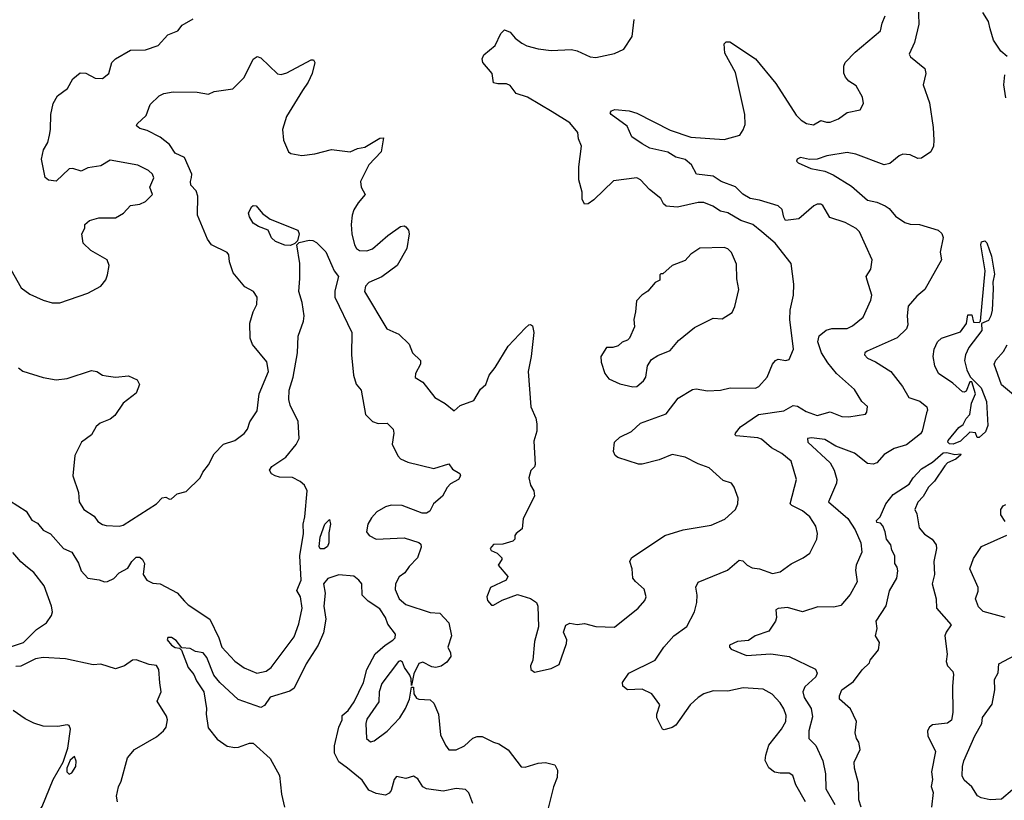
# Model space of a CAD drawing. Extents: x 1690054 to 1842981, y 782881 to 914114.
# Tile 118 of 256: x 1733590 to 1738880, y 820213 to 824404. Entities that reach past the tile are written whole.
import ezdxf

# ---------------------------------------------------------------- set-up
doc = ezdxf.new("R2010")
doc.units = 0

msp = doc.modelspace()

# ---------------------------------------------------------------- linework, layer by layer
at = {"layer": '0CON10XD'}
for points in [[(1738417.4, 824487.4), (1738420.2, 824379.8), (1738398.3, 824281.7), (1738369.7, 824219.7), (1738375.6, 824205.6), (1738453, 824143), (1738458.1, 824115), (1738444.5, 824054.5), (1738478.7, 823958.7), (1738498.2, 823825), (1738501.7, 823758.3), (1738498.9, 823725), (1738485.8, 823695), (1738435, 823661.4), (1738415, 823658.9), (1738375, 823678), (1738335, 823682.3), (1738315, 823673.4), (1738265, 823631.8), (1738235, 823625.5), (1738082.4, 823682.4), (1738035, 823692.1), (1737926.4, 823673.6), (1737874.6, 823655.4), (1737833.1, 823653.1), (1737785, 823664), (1737766.7, 823655), (1737763.3, 823645), (1737772.5, 823635), (1737840, 823605), (1737915, 823590.5), (1737961.5, 823571.5), (1738059.6, 823509.6), (1738145, 823435.5), (1738195, 823423.8), (1738240, 823405), (1738261.1, 823391.1), (1738295, 823350), (1738345, 823315.6), (1738375, 823307.3), (1738425, 823304.5), (1738524.4, 823274.4), (1738545, 823256.2), (1738550.9, 823235), (1738535.8, 823155.8), (1738542, 823115), (1738453.5, 822955), (1738410.8, 822919.2), (1738364.5, 822865.5), (1738357.5, 822815), (1738361.5, 822765), (1738354.4, 822745), (1738305, 822696.4), (1738143.8, 822625), (1738130.8, 822615), (1738128.6, 822605), (1738145, 822586.9), (1738188, 822568), (1738271.1, 822515), (1738333.8, 822435), (1738367.5, 822375), (1738425.6, 822355.6), (1738463.3, 822325), (1738467.3, 822307.3), (1738462.5, 822292.5), (1738439.5, 822195), (1738429.8, 822180.2), (1738355, 822121.5), (1738288.8, 822101.2), (1738235, 822069.2), (1738195, 822025.6), (1738175, 822018.2), (1738145, 822022.1), (1738075, 822077.5), (1737974.8, 822114.8), (1737915, 822149.3), (1737845, 822159.2), (1737823.1, 822155), (1737824.4, 822135), (1737945, 822025.7), (1737965.3, 821985.3), (1737979.6, 821935), (1737978.8, 821915), (1737935.4, 821815), (1738040.3, 821725), (1738079.1, 821665), (1738109.3, 821595), (1738115.5, 821545), (1738084.7, 821475), (1738081.4, 821448.6), (1738089.1, 821385), (1738051.4, 821318.6), (1738001.3, 821258.7), (1737965, 821248.9), (1737878.5, 821251.5), (1737795, 821224.3), (1737715, 821247.5), (1737665, 821242.5), (1737652.5, 821235), (1737656, 821195), (1737650, 821175), (1737615, 821121.2), (1737541.2, 821095), (1737505, 821071.4), (1737447.5, 821065), (1737403.3, 821045), (1737403.3, 821035), (1737413.3, 821025), (1737495, 820990), (1737625, 821000), (1737724.7, 820984.7), (1737865, 820916.9), (1737875.5, 820895), (1737867.5, 820875), (1737808.6, 820821.4), (1737798, 820795), (1737805.3, 820765), (1737842.2, 820705), (1737849.7, 820660.3)], [(1738895, 824207.1), (1738862.2, 824235), (1738822.3, 824295), (1738804.7, 824354.7), (1738795.3, 824395.3), (1738765, 824442.5)], [(1733542.4, 823062.4), (1733598, 822965), (1733645, 822930.8), (1733715, 822898), (1733765, 822884), (1733805, 822883.8), (1733955, 822935.8), (1734025, 822974), (1734052.7, 823007.3), (1734060.8, 823035), (1734071.2, 823085), (1734060, 823115), (1733971.2, 823165), (1733930, 823205), (1733923.3, 823255), (1733940, 823285), (1733940, 823305), (1733965, 823326.7), (1734015, 823341.2), (1734105, 823341.2), (1734147.5, 823365), (1734185, 823406.7), (1734235, 823413.3), (1734265, 823427.5), (1734303.8, 823465), (1734288.8, 823505), (1734310, 823555), (1734302.5, 823575), (1734282.5, 823595), (1734223.9, 823623.9), (1734075, 823650), (1734025, 823620), (1733955, 823608.8), (1733919.3, 823590.7), (1733875, 823605.8), (1733855, 823603.8), (1733785, 823537.5), (1733745, 823542.5), (1733727, 823557), (1733706, 823655), (1733718, 823705), (1733740, 823745), (1733750, 823785), (1733756, 823815), (1733756.7, 823895), (1733770, 823955), (1733793.6, 823996.4), (1733846.7, 824035), (1733875, 824087.5), (1733915, 824118.8), (1733945, 824116.7), (1733995, 824090), (1734035, 824088), (1734069.3, 824115), (1734085.6, 824174.4), (1734105, 824194.2), (1734185, 824240), (1734265, 824243.1), (1734333.4, 824266.6), (1734385, 824324), (1734440, 824345), (1734462.5, 824375), (1734521.7, 824408.3)], [(1735110, 824025), (1735023.3, 823885), (1735001.9, 823815), (1735007.7, 823757.7), (1735033.8, 823695), (1735045.8, 823685.8), (1735105, 823676), (1735175, 823684.2), (1735265, 823707.1), (1735365, 823694.3), (1735405, 823711.9), (1735445, 823719.5), (1735525, 823768), (1735545, 823770), (1735532.5, 823695), (1735466.5, 823625), (1735420.5, 823535), (1735424.2, 823505), (1735445.8, 823465), (1735408.4, 823421.6), (1735385.8, 823384.2), (1735376, 823355), (1735370.4, 823305), (1735373.8, 823255), (1735388.2, 823195), (1735399.4, 823175), (1735415, 823164.5), (1735455, 823163.6), (1735485, 823173.5), (1735567.5, 823245), (1735635, 823294), (1735655, 823296.9), (1735665, 823292), (1735679.2, 823275), (1735682.9, 823255), (1735669.1, 823175), (1735617.3, 823085), (1735535, 823023.8), (1735465, 822993.5), (1735446.9, 822973.1), (1735441.5, 822945), (1735562, 822745), (1735626.6, 822716.6), (1735682.3, 822662.3), (1735700.8, 822615), (1735744, 822575), (1735744, 822555), (1735716.7, 822505), (1735715, 822482.5), (1735755, 822458.8), (1735821.2, 822375), (1735875, 822344), (1735925, 822303.3), (1735957.3, 822332.7), (1736029.7, 822360.3), (1736065, 822420), (1736094.2, 822445.8), (1736111.4, 822495), (1736145, 822536.2), (1736215, 822652), (1736305, 822748), (1736325, 822766.7), (1736335, 822767.5), (1736345, 822760), (1736352.5, 822725), (1736338.1, 822595), (1736322.7, 822515), (1736335.5, 822325), (1736362.9, 822265), (1736368.1, 822235), (1736367.8, 822195), (1736351.7, 822141.7), (1736358.8, 822015), (1736355, 822002.5), (1736336.4, 821983.6), (1736325.9, 821944.1), (1736333.6, 821905), (1736351.9, 821875), (1736355.8, 821845), (1736295.8, 821725), (1736289.1, 821670.9), (1736256.7, 821645), (1736250, 821635), (1736250, 821615), (1736240, 821605), (1736185, 821587.5), (1736135, 821586.7), (1736117.5, 821565), (1736123.6, 821553.6), (1736155, 821540), (1736180, 821515), (1736180, 821505), (1736160, 821475), (1736213.3, 821415), (1736203.3, 821395), (1736120, 821355), (1736100, 821305), (1736103.1, 821285), (1736125, 821261.2), (1736135, 821261.2), (1736182.3, 821287.7), (1736265, 821318), (1736335, 821296.2), (1736366, 821275), (1736374, 821255), (1736378.1, 821145), (1736356.5, 821065), (1736346, 820965), (1736334, 820935), (1736336.7, 820915), (1736355, 820901.2), (1736445, 820920), (1736488.6, 820941.4), (1736528, 821055), (1736530, 821075), (1736512.5, 821115), (1736525, 821152.5), (1736545, 821163.3), (1736585, 821156.7), (1736625, 821161.2), (1736685, 821146), (1736785, 821142), (1736912, 821245), (1736948.8, 821285), (1736955.6, 821305), (1736945, 821346.2), (1736898.3, 821388.3), (1736884.2, 821405), (1736880.8, 821455), (1736868.8, 821495), (1736876.7, 821515), (1737056.7, 821635), (1737155, 821664.2), (1737305, 821690.8), (1737378.3, 821721.7), (1737436.2, 821775), (1737448.8, 821805), (1737450, 821835), (1737428.8, 821895), (1737415, 821916), (1737370.3, 821930.3), (1737295, 821998.6), (1737235, 822019.5), (1737166.2, 822055), (1737095, 822069.6), (1737025, 822041.5), (1736935, 822016.9), (1736915, 822017.1), (1736803, 822053), (1736788.8, 822065), (1736780, 822085), (1736785.7, 822135), (1736815, 822162.9), (1736876.4, 822193.6), (1736925, 822238), (1737062.7, 822287.3), (1737127.9, 822372.1), (1737205, 822419.2), (1737225, 822421.9), (1737285, 822411.9), (1737355, 822414.4), (1737407.9, 822427.9), (1737543.3, 822425), (1737561.4, 822435), (1737605.6, 822485), (1737634, 822555), (1737650, 822575), (1737665, 822582), (1737706.1, 822573.9), (1737725, 822580), (1737746.9, 822635), (1737727.5, 822795), (1737730, 822845), (1737747.5, 822925), (1737750, 822985), (1737735.8, 823095), (1737648.6, 823205), (1737577.1, 823265), (1737529.2, 823305), (1737465, 823326.9), (1737395, 823368), (1737355, 823375.4), (1737313.8, 823403.8), (1737265, 823423.5), (1737235, 823423.2), (1737125, 823397.9), (1737063.4, 823403.4), (1737048.8, 823415), (1737034.2, 823444.2), (1736973.1, 823493.1), (1736926, 823545), (1736905, 823555.6), (1736780.4, 823539.6), (1736675, 823437.1), (1736645, 823416), (1736624.3, 823414.3), (1736611.3, 823441.3), (1736611.7, 823478.3), (1736593.6, 823543.6), (1736594.5, 823615), (1736607.5, 823725), (1736591.5, 823765), (1736588.1, 823798.1), (1736545, 823851.1), (1736450.3, 823910.3), (1736318, 823988), (1736258, 824008), (1736225, 824051.9), (1736205, 824059.2), (1736159.5, 824059.5), (1736136.1, 824066.1), (1736128, 824115), (1736078, 824175), (1736074.2, 824195), (1736084, 824215), (1736144.3, 824265.7), (1736175, 824330), (1736195, 824350), (1736225, 824337.1), (1736252.5, 824305), (1736288, 824278), (1736315, 824264.4), (1736375, 824248.5), (1736445, 824239.5), (1736555, 824244.2), (1736585, 824238), (1736655, 824205.8), (1736685, 824200.8), (1736785, 824222.9), (1736835, 824246.2), (1736880, 824315), (1736890.8, 824405)], [(1737812.2, 820205), (1737759.4, 820295), (1737744, 820345), (1737725, 820358.6), (1737675, 820357.8), (1737645, 820364.4), (1737615, 820387.5), (1737595.5, 820425.5), (1737598.2, 820455), (1737615, 820508), (1737683.6, 820595), (1737705.5, 820635), (1737708, 820668), (1737695, 820703.3), (1737675, 820736), (1737633.2, 820783.2), (1737585, 820810), (1737477.3, 820817.3), (1737395, 820799.2), (1737315, 820800), (1737265, 820784), (1737235, 820764.2), (1737192.9, 820725), (1737115, 820615.8), (1737095, 820602.9), (1737051.7, 820591.7), (1737043.3, 820595), (1737013.8, 820655), (1737013.8, 820675), (1737028.8, 820725), (1736986.2, 820785), (1736935, 820808.6), (1736856.4, 820806.4), (1736830, 820825), (1736829.2, 820845), (1736862.5, 820895), (1737004.7, 820965.3), (1737051.6, 821035), (1737104.1, 821095.9), (1737175, 821146.2), (1737215.4, 821224.6), (1737227.5, 821275), (1737229.1, 821315), (1737223.4, 821356.6), (1737235.9, 821384.1), (1737392.2, 821447.8), (1737455, 821502.1), (1737475, 821499.1), (1737498.2, 821475), (1737525, 821460.3), (1737565, 821456.2), (1737635, 821430.4), (1737675, 821438.9), (1737735, 821482.5), (1737800, 821515), (1737835, 821540), (1737872.9, 821615), (1737875.6, 821645), (1737867.1, 821685), (1737835.7, 821735), (1737796.2, 821766.2), (1737738.6, 821795), (1737730, 821805), (1737764.5, 821935.5), (1737735, 822034.2), (1737685.3, 822075.3), (1737630, 822105), (1737575, 822151.5), (1737555, 822158.2), (1737439.3, 822169.3), (1737433.3, 822175), (1737436.2, 822185), (1737462.4, 822217.6), (1737560, 822285), (1737695, 822303.6), (1737745, 822332.7), (1737768.5, 822328.5), (1737815, 822300), (1737875, 822278.6), (1737945, 822298.9), (1738007.1, 822272.9), (1738045, 822272.5), (1738135, 822286.7), (1738142.3, 822297.7), (1738145, 822326.7), (1738114.2, 822354.2), (1738075, 822418), (1737978.1, 822505), (1737931.2, 822561.2), (1737897.8, 822615), (1737877.5, 822675), (1737885, 822706.7), (1737923.2, 822736.8), (1737953.3, 822746.7), (1738035, 822745.6), (1738065, 822760.6), (1738122.3, 822807.7), (1738162.5, 822897.5), (1738168.1, 822925), (1738143.1, 823005), (1738138.6, 823025), (1738163.8, 823065), (1738170, 823115), (1738102.2, 823265), (1738085, 823283.5), (1738025, 823316.2), (1737943.1, 823343.1), (1737906, 823406), (1737895, 823414), (1737875, 823414), (1737856.7, 823405), (1737775.8, 823334.2), (1737705, 823326.9), (1737695, 823343.8), (1737686.8, 823385), (1737665, 823405.4), (1737565, 823435.8), (1737515, 823443.4), (1737475, 823467.6), (1737435, 823506.6), (1737358, 823535), (1737316.7, 823565), (1737225.5, 823575.5), (1737199.5, 823625), (1737165, 823653.8), (1737115, 823666.8), (1737073, 823693), (1736975, 823714.5), (1736935, 823737.5), (1736878, 823775), (1736853.3, 823833.3), (1736767.5, 823895), (1736763.3, 823905), (1736770, 823915), (1736788.3, 823921.7), (1736865, 823915.6), (1736905, 823902.9), (1737085, 823811.5), (1737195, 823773.8), (1737375, 823761.2), (1737458.8, 823785), (1737477.9, 823812.1), (1737487.6, 823842.4), (1737485.6, 823895), (1737435, 824120), (1737379.4, 824225), (1737375.7, 824274.3), (1737385, 824286.2), (1737405, 824285.6), (1737542.5, 824195), (1737652.6, 824062.6), (1737762.4, 823892.4), (1737788, 823865), (1737816.9, 823846.9), (1737855, 823840), (1737895, 823863.8), (1737925, 823854), (1737945, 823854.7), (1737988.5, 823871.5), (1738035, 823906), (1738105, 823920), (1738123.8, 823955), (1738118.8, 823988.8), (1738085, 824049.2), (1738045, 824074.2), (1738027.5, 824095), (1738017.9, 824117.9), (1738018.1, 824155), (1738025.7, 824175), (1738079.4, 824230.6), (1738215, 824344.4), (1738223.1, 824385), (1738239.6, 824425)], [(1733582.5, 822535), (1733607, 822517), (1733715, 822482.5), (1733785, 822470.8), (1733845, 822478), (1733975, 822520), (1734005, 822515.8), (1734035, 822496), (1734055, 822491.4), (1734105, 822485.7), (1734175, 822492.5), (1734221.4, 822471.4), (1734233.1, 822445), (1734215, 822399.2), (1734146.2, 822345), (1734101.3, 822278.7), (1734075, 822260), (1734021.8, 822238.2), (1734000.4, 822219.6), (1733976, 822175), (1733921.9, 822135), (1733885.6, 822065), (1733875.7, 821955.7), (1733905.7, 821865), (1733909.4, 821815), (1733934, 821775), (1733989.3, 821739.3), (1734010.3, 821710.3), (1734035, 821694.2), (1734055, 821687.5), (1734125, 821684.4), (1734145, 821689.5), (1734325, 821804.4), (1734355, 821836), (1734375, 821841.2), (1734395, 821830), (1734405, 821831.2), (1734435, 821858.6), (1734485, 821870), (1734560, 821945), (1734574.2, 821975), (1734605, 822013.8), (1734635, 822074), (1734685, 822124.4), (1734746, 822145), (1734795, 822182.5), (1734813.1, 822205), (1734825.6, 822245), (1734865.5, 822304.5), (1734876.7, 822395), (1734926.5, 822515), (1734916.8, 822566.8), (1734840.3, 822660.3), (1734828.6, 822695), (1734825.4, 822775), (1734844.5, 822835.5), (1734864, 822875), (1734866, 822915), (1734846.2, 822945), (1734800.2, 822970.2), (1734737.5, 823045), (1734717.6, 823105), (1734712.6, 823142.6), (1734705, 823153.5), (1734620, 823195), (1734599.1, 823225), (1734545.5, 823355), (1734546.2, 823456.2), (1734537.1, 823485), (1734510, 823515), (1734506.9, 823535), (1734512.7, 823557.3), (1734513.8, 823575), (1734475, 823663.8), (1734425, 823687.8), (1734394.8, 823734.7), (1734345, 823772.9), (1734275, 823809.1), (1734235, 823820.5), (1734218.1, 823835), (1734220, 823845), (1734269.5, 823890.5), (1734290.2, 823949.8), (1734338.8, 823995), (1734365, 824007.5), (1734415, 824017.1), (1734544.1, 824015.9), (1734603.9, 824003.9), (1734635, 824018), (1734735, 824033.3), (1734795.5, 824094.5), (1734845, 824192.5), (1734865, 824206.2), (1734885, 824200), (1734974.4, 824114.4), (1734995, 824110), (1735025, 824118.6), (1735155, 824188.8), (1735168.8, 824188.8), (1735176, 824175), (1735161.4, 824115), (1735140.3, 824069.7), (1735110, 824025)], [(1738887.6, 823985), (1738877.5, 824055), (1738882.4, 824107.6)], [(1735045, 823191.9), (1735015, 823194.4), (1734963.4, 823213.4), (1734943.4, 823233.4), (1734923.9, 823273.9), (1734873.2, 823293.2), (1734845, 823311.2), (1734824.2, 823345), (1734819.2, 823365), (1734835, 823398.8), (1734845, 823405.8), (1734860, 823405), (1734894.3, 823364.3), (1734935, 823332.5), (1735083.8, 823275), (1735090.8, 823255), (1735082.3, 823217.7), (1735068, 823202), (1735045, 823191.9)], [(1733535, 821823.3), (1733623.8, 821765), (1733655, 821716.7), (1733685, 821700), (1733715, 821664), (1733755, 821644), (1733824.4, 821565), (1733870, 821545), (1733905, 821485.7), (1733919.4, 821445), (1733955, 821404.6), (1734016.4, 821396.4), (1734045, 821386.2), (1734061.7, 821388.3), (1734095, 821403.3), (1734125, 821433.8), (1734170.8, 821459.2), (1734192.2, 821495), (1734215, 821517.5), (1734235, 821518), (1734250, 821505), (1734260, 821485), (1734253.3, 821425), (1734272, 821395), (1734305, 821378.6), (1734345, 821374.3), (1734435, 821327.3), (1734475, 821282.5), (1734495, 821261.5), (1734610.6, 821185), (1734658.8, 821085), (1734675, 821034.3), (1734745, 820960), (1734795, 820923.3), (1734864.6, 820894.6), (1734913.7, 820906.3), (1734940.8, 820925), (1735065, 821090.8), (1735090.2, 821159.8), (1735108, 821245), (1735098.9, 821305), (1735078.6, 821338.6), (1735101.2, 821395), (1735095.2, 821525), (1735114.7, 821645), (1735112.6, 821695), (1735121.3, 821735), (1735133.5, 821875), (1735120.5, 821905), (1735097.5, 821925), (1735055, 821945.3), (1734985, 821948.4), (1734962.5, 821955), (1734941.9, 821965), (1734931.1, 821985), (1734944, 822005), (1735020, 822055), (1735075, 822123.3), (1735091, 822155), (1735085.9, 822245.9), (1735043.5, 822335), (1735036.5, 822365), (1735038.2, 822415), (1735059.4, 822485), (1735081.5, 822615), (1735086.4, 822705), (1735114.6, 822785), (1735119.1, 822815), (1735108.2, 822885), (1735088.9, 822945), (1735095.6, 823015), (1735094.5, 823094.5), (1735078.8, 823195), (1735091.7, 823208.3), (1735145, 823220), (1735165, 823218.8), (1735185, 823208.8), (1735235, 823158), (1735266.9, 823085), (1735279.2, 823055), (1735302.5, 823025), (1735282.2, 822947.8), (1735283.8, 822915), (1735373.5, 822725), (1735372.5, 822605), (1735383.5, 822495), (1735397.8, 822447.8), (1735424.4, 822414.4), (1735448.6, 822285), (1735485, 822247.5), (1735515, 822235.8), (1735565, 822238), (1735595.8, 822205), (1735600.6, 822185), (1735591.5, 822125), (1735621.8, 822061.8), (1735636.4, 822046.4), (1735675, 822028.8), (1735815, 821994.4), (1735895, 822018.8), (1735915, 821990), (1735955, 821967.5), (1735957.5, 821955), (1735946.7, 821935), (1735905, 821911.2), (1735886.8, 821893.2), (1735860.8, 821845), (1735813.8, 821805), (1735794.1, 821765.9), (1735775, 821754.2), (1735752.5, 821755), (1735645.3, 821795.3), (1735585, 821797.2), (1735555, 821789.3), (1735508.4, 821761.6), (1735480.2, 821729.8), (1735460, 821695), (1735453.1, 821655), (1735467.1, 821635), (1735505, 821614.5), (1735655, 821622.2), (1735735, 821597.5), (1735745, 821588.8), (1735747.6, 821572.4), (1735726.9, 821515), (1735681.7, 821468.3), (1735659.5, 821435), (1735627.9, 821412.1), (1735608.8, 821375), (1735607.3, 821345), (1735629.4, 821295), (1735665, 821264.1), (1735795, 821220.7), (1735847.6, 821217.6), (1735896, 821165), (1735909.2, 821095), (1735890.8, 821035), (1735904.3, 821004.3), (1735905.7, 820985.7), (1735885, 820953.8), (1735855, 820932.7), (1735825, 820925.4), (1735805, 820928.5), (1735755, 820954.4), (1735735, 820948.1), (1735707.6, 820892.4), (1735695, 820830), (1735693.8, 820865), (1735686.7, 820885), (1735658, 820925), (1735646.2, 820955), (1735635, 820961.2), (1735625, 820958), (1735535, 820839.2), (1735520.9, 820795), (1735518.6, 820741.4), (1735455, 820647.5), (1735450.4, 820625), (1735453.9, 820543.9), (1735475, 820527.5), (1735495, 820531.2), (1735565, 820584.2), (1735631.8, 820655), (1735663.5, 820705), (1735683.3, 820755), (1735695, 820820), (1735705, 820820), (1735708, 820785), (1735721.5, 820761.5), (1735735, 820755.6), (1735795, 820751.5), (1735815.5, 820735), (1735840.4, 820675), (1735851.5, 820565), (1735878.1, 820508.1), (1735895, 820484), (1735935, 820483.3), (1735979.2, 820505), (1736025, 820546.5), (1736047.5, 820555), (1736075, 820555.5), (1736135, 820524), (1736165, 820516), (1736215, 820484.3), (1736285, 820392.5), (1736305, 820390.8), (1736375, 820411.9), (1736415, 820415.7), (1736465, 820403.8), (1736480, 820375), (1736478.5, 820335), (1736457.8, 820285), (1736429.8, 820170.2)], [(1738605, 822124.2), (1738585, 822126), (1738577.5, 822135), (1738578.6, 822145), (1738635, 822214), (1738659.1, 822230.9), (1738675, 822262.9), (1738694.4, 822285), (1738704.2, 822345), (1738726.2, 822395), (1738705, 822460), (1738695, 822460), (1738675, 822410), (1738665, 822403.8), (1738655, 822406), (1738602.9, 822452.9), (1738526.7, 822505), (1738506.7, 822545), (1738498.8, 822595), (1738503.8, 822635), (1738521.2, 822675), (1738543.3, 822695), (1738645, 822727.5), (1738677, 822773), (1738685, 822820), (1738705, 822820), (1738715, 822780), (1738745, 822777.5), (1738752.5, 822785), (1738776.9, 823055), (1738754.3, 823195), (1738758.1, 823211.9), (1738775, 823217.5), (1738786.9, 823206.9), (1738812.2, 823135), (1738827.6, 823037.6), (1738819.2, 822995), (1738819.9, 822959.9), (1738815.3, 822845), (1738808.2, 822815), (1738795, 822790), (1738757.5, 822772.5), (1738759.5, 822735), (1738690, 822645), (1738671.5, 822605), (1738665.6, 822575), (1738678, 822525), (1738696.2, 822486.2), (1738755, 822427.1), (1738784.4, 822355), (1738792, 822225), (1738778.8, 822191.2), (1738745, 822160), (1738735, 822160), (1738725, 822186.7), (1738695, 822190), (1738645, 822142), (1738605, 822124.2)], [(1736885, 822432.5), (1736905, 822434), (1736941.2, 822465), (1736954, 822485), (1736962.5, 822545), (1736985, 822580), (1737018.8, 822601.2), (1737085, 822628.8), (1737128.8, 822681.2), (1737215, 822751.2), (1737315, 822802.5), (1737365, 822797.5), (1737418.3, 822831.7), (1737432, 822865), (1737453.1, 822955), (1737442.4, 823012.4), (1737440.9, 823090.9), (1737414, 823155), (1737395, 823173.8), (1737375, 823182), (1737245, 823178), (1737195, 823146), (1737165, 823112), (1737095, 823083.8), (1737045, 823040), (1737035, 823040), (1737030, 823035), (1737030, 823005), (1737005, 822992.5), (1736965, 822946.7), (1736932.5, 822925), (1736903.3, 822895), (1736898.8, 822835), (1736888.8, 822795), (1736892.5, 822755), (1736866.1, 822693.9), (1736856.1, 822683.9), (1736826.4, 822673.6), (1736805, 822653.8), (1736776, 822644), (1736743.3, 822645), (1736712.5, 822595), (1736713.3, 822565), (1736733.3, 822505), (1736755, 822476.7), (1736815, 822448.8), (1736885, 822432.5)], [(1738940.2, 822380.2), (1738865, 822442.9), (1738825.6, 822555), (1738834.6, 822575.4), (1738876.6, 822623.4), (1738895, 822659.2)], [(1738111.9, 820175), (1738098.6, 820215), (1738096.1, 820305), (1738074.6, 820385), (1738072.7, 820417.3), (1738105.4, 820485.4), (1738099.2, 820525), (1738086.2, 820545), (1738078.8, 820575), (1738086.2, 820635), (1738053, 820703), (1737994, 820755), (1737994.2, 820774.2), (1738007.8, 820805), (1738070.2, 820849.8), (1738116.1, 820913.9), (1738155, 820950), (1738160, 820965), (1738205, 821020), (1738209.3, 821059.3), (1738187.5, 821095), (1738196.7, 821135), (1738191.2, 821175), (1738245, 821257.5), (1738263, 821337), (1738301.9, 821405), (1738308.7, 821445), (1738305, 821464), (1738291.2, 821485), (1738291.6, 821525), (1738275.7, 821555), (1738271.4, 821585), (1738247.3, 821615), (1738240.2, 821655), (1738226.9, 821686.9), (1738215, 821700), (1738194.4, 821705), (1738193.5, 821715), (1738212.9, 821735), (1738244.4, 821805), (1738282.9, 821855), (1738369.4, 821910.6), (1738391.4, 821945), (1738435, 821992), (1738495, 822028), (1738551.4, 822078.6), (1738570.6, 822080.6), (1738615, 822070), (1738645, 822072.5), (1738647, 822067), (1738619.4, 822045), (1738575.3, 822024.7), (1738560.5, 822009.5), (1738505, 821925.7), (1738473.1, 821895), (1738445, 821843.3), (1738415.8, 821814.2), (1738400, 821775), (1738410.3, 821750.3), (1738422.2, 821675), (1738451.9, 821641.9), (1738492, 821615), (1738514.3, 821585), (1738515.5, 821565), (1738500.7, 821495), (1738505.8, 821425), (1738492.2, 821375), (1738514.1, 821295), (1738516.5, 821245), (1738594, 821155), (1738567.1, 821115), (1738561.5, 821095), (1738573, 820997), (1738567.9, 820957.9), (1738575.7, 820935), (1738603.8, 820905), (1738607.5, 820887.5), (1738601.6, 820825), (1738604.3, 820685), (1738596.1, 820643.8), (1738575, 820626.8), (1738495, 820617.7), (1738477.8, 820605), (1738467.5, 820585), (1738468.5, 820558.5), (1738510, 820475), (1738489.2, 820365), (1738494.3, 820325), (1738487.5, 820287.5), (1738497.1, 820255), (1738489.1, 820175)], [(1738885, 821710), (1738862, 821745), (1738862, 821775), (1738875, 821794), (1738888.3, 821801.7)], [(1735225, 821562.2), (1735205, 821563.6), (1735198.5, 821575), (1735204.7, 821625.3), (1735229.5, 821695), (1735255, 821720), (1735260.5, 821695), (1735250.8, 821649.2), (1735250, 821595), (1735243.6, 821575), (1735225, 821562.2)], [(1738885, 821193.8), (1738766.1, 821226.1), (1738740.9, 821250.9), (1738725.8, 821295), (1738740, 821335), (1738739.2, 821355), (1738695.6, 821455), (1738715, 821511.2), (1738758, 821575), (1738894.4, 821635.6)], [(1733455, 821008), (1733609.7, 821060.3), (1733680.6, 821129.4), (1733734.3, 821165), (1733760.9, 821205), (1733765.4, 821225), (1733760.9, 821255), (1733721.5, 821365), (1733666.4, 821436.3), (1733632.1, 821462.1), (1733595, 821492.5), (1733552.8, 821542.8)], [(1736024.6, 820195), (1736002.2, 820252.2), (1735985, 820271.4), (1735935, 820275.5), (1735865, 820261.5), (1735775, 820273.7), (1735755.6, 820285.6), (1735728.3, 820328.3), (1735705, 820342.2), (1735665, 820330), (1735615, 820340.9), (1735601.1, 820325), (1735585, 820265.8), (1735575, 820250.5), (1735555, 820240), (1735505, 820248.5), (1735465, 820266.9), (1735430.5, 820320.5), (1735351.9, 820385), (1735305, 820420), (1735281.3, 820465), (1735281.8, 820505), (1735304.2, 820605), (1735322.5, 820645), (1735322, 820668), (1735355, 820695.6), (1735387.7, 820742.2), (1735437.5, 820845), (1735454.8, 820915.2), (1735500.4, 820999.6), (1735553.4, 821046.6), (1735595, 821072.6), (1735606.4, 821085), (1735609.8, 821105), (1735568, 821158), (1735555, 821194.3), (1735525, 821240.9), (1735462.7, 821282.7), (1735430, 821315), (1735428.6, 821375), (1735411.9, 821395), (1735385, 821415.5), (1735305, 821422.5), (1735245, 821403.1), (1735222.3, 821375), (1735230.2, 821325), (1735224.6, 821255), (1735233.8, 821185), (1735222.1, 821112.1), (1735193.3, 821045), (1735129.5, 820945), (1735064.2, 820815), (1735041.5, 820798.5), (1734935, 820766.9), (1734905, 820721.2), (1734885, 820711.2), (1734763.9, 820753.9), (1734665, 820844.4), (1734632.1, 820885), (1734595, 820979.2), (1734575, 821004.3), (1734535, 821012.2), (1734505, 821028.2), (1734460.7, 821030.7), (1734430.3, 821070.3), (1734405, 821086), (1734385, 821087.5), (1734381.2, 821075), (1734404.5, 821045), (1734425, 821032.9), (1734448.8, 821028.8), (1734459.2, 821019.2), (1734495.6, 820925), (1734525, 820888.6), (1734539.1, 820855), (1734579.6, 820795), (1734592.7, 820705), (1734590.9, 820675), (1734602.2, 820602.2), (1734650.9, 820540.9), (1734704, 820504), (1734745, 820496.5), (1734765, 820497.5), (1734825, 820519.4), (1734845, 820519.2), (1734935, 820437.5), (1734986.2, 820345), (1734996, 820245), (1735013.4, 820175)], [(1738925, 820268.9), (1738865, 820218.5), (1738805, 820214.5), (1738755, 820225.6), (1738736.3, 820236.3), (1738705.3, 820285.3), (1738665, 820320), (1738653.4, 820343.4), (1738654.8, 820395), (1738662.4, 820425), (1738721.3, 820558.7), (1738760, 820625), (1738762.5, 820657.5), (1738815, 820728), (1738829.8, 820805), (1738827.9, 820862.1), (1738846.5, 820896.5), (1738850.8, 820945), (1738965, 821006.5)], [(1734114.5, 820204.5), (1734110.6, 820235), (1734120, 820285), (1734134.2, 820315.8), (1734168.8, 820441.2), (1734205.8, 820485), (1734325, 820553.6), (1734363.1, 820585), (1734377.5, 820605), (1734383.1, 820645), (1734378.2, 820665), (1734329.2, 820745), (1734350, 820795), (1734343.1, 820843.1), (1734336.9, 820915), (1734325, 820936.2), (1734285, 820941.4), (1734215, 820966.9), (1734195, 820965.7), (1734152.5, 820935), (1734105, 820918.1), (1734025, 820944), (1733985, 820940.6), (1733835, 820971.6), (1733715, 820980), (1733675, 820972.2), (1733595, 820933.3), (1733568.3, 820931.7)], [(1733575.8, 820045), (1733662.9, 820107.1), (1733709.9, 820180.1), (1733769.4, 820325), (1733822.9, 820417.1), (1733847.9, 820492.1), (1733862, 820595), (1733856, 820615), (1733845, 820618.8), (1733795, 820608.8), (1733715, 820611.2), (1733666.1, 820626.1), (1733619.5, 820649.5), (1733555, 820694.2)], [(1737849.7, 820660.3), (1737830.5, 820585), (1737829.2, 820545), (1737866.7, 820506.7), (1737904.7, 820424.7), (1737920.2, 820355), (1737921.8, 820275), (1737970.2, 820190.2)], [(1733855, 820352.5), (1733869.5, 820360.5), (1733891.2, 820395), (1733893, 820423), (1733885, 820447.5), (1733861.7, 820428.3), (1733842.5, 820385), (1733842.5, 820365), (1733855, 820352.5)]]:
    msp.add_lwpolyline(points, dxfattribs=at)

doc.saveas('drawing.dxf')
